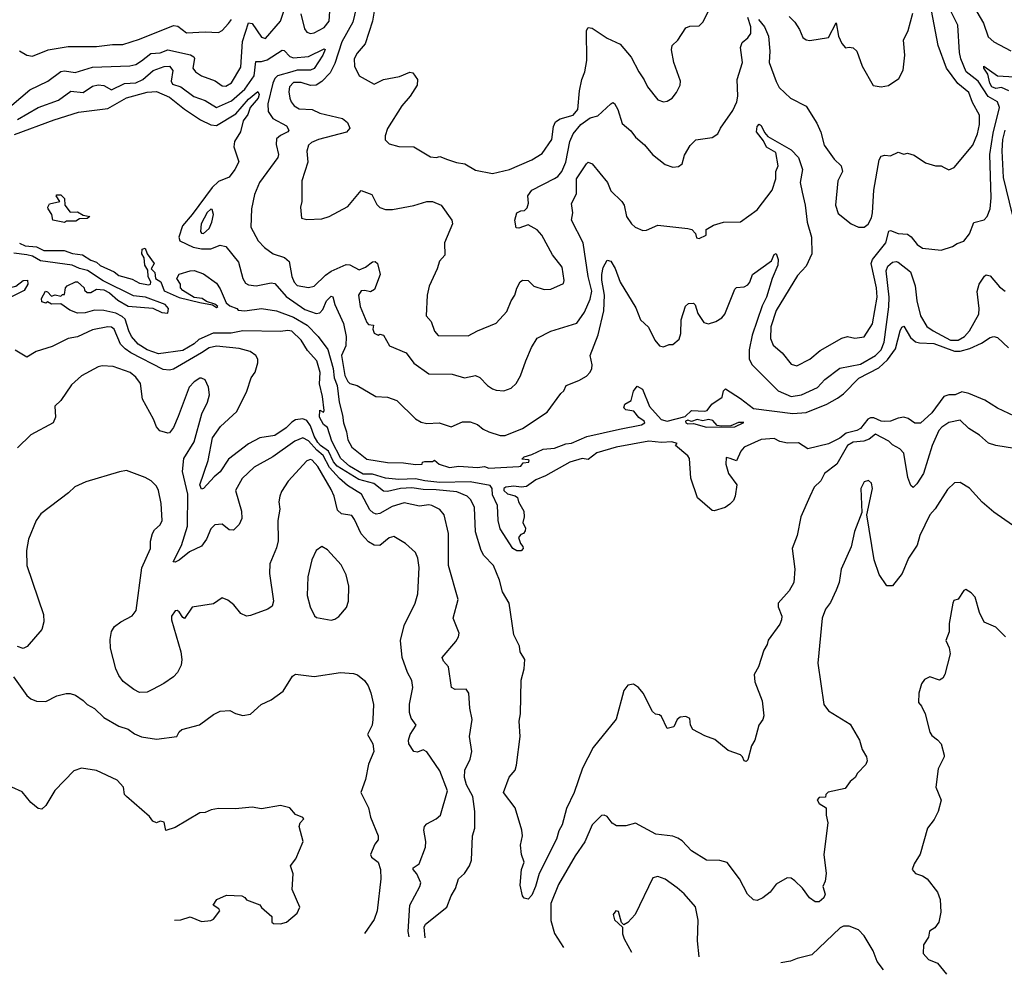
# Model space of a CAD drawing. Extents: x 1245515 to 1420776, y 606314 to 671314.
# Tile 130 of 256: x 1320926 to 1326171, y 612867 to 617953. Entities that reach past the tile are written whole.
import ezdxf

# ---------------------------------------------------------------- set-up
doc = ezdxf.new("R2010")
doc.units = 0

msp = doc.modelspace()

# ---------------------------------------------------------------- linework, layer by layer
at = {"layer": '0CON10XD'}
for points in [[(1322828.1, 618085), (1322805.2, 617945), (1322766.1, 617823.9), (1322724.5, 617775), (1322707.9, 617745), (1322708.8, 617705), (1322735, 617653.8), (1322815, 617609.2), (1322864.6, 617635.4), (1322950.2, 617649.8), (1323005, 617673.8), (1323019.5, 617669.5), (1323046, 617635), (1323043.1, 617605), (1323006.9, 617545), (1322961.5, 617495), (1322885, 617373.3), (1322872.2, 617335), (1322873.4, 617313.4), (1322895, 617292), (1322945, 617278), (1323025, 617276.2), (1323115, 617222.5), (1323145, 617218.8), (1323165, 617223.8), (1323205, 617208.2), (1323252.2, 617192.2), (1323298, 617185), (1323355, 617152.2), (1323445, 617134.4), (1323535, 617155.5), (1323655, 617206.6), (1323709.2, 617240.8), (1323761, 617315), (1323768.9, 617385), (1323780.8, 617409.2), (1323805.2, 617424.8), (1323875, 617444.8), (1323899.3, 617475), (1323907.6, 617575), (1323920.5, 617635), (1323937.2, 617675), (1323947.3, 617735), (1323945.6, 617895), (1323955, 617912.5), (1323975, 617907.5), (1324055, 617855.5), (1324125, 617822.5), (1324183.8, 617753.8), (1324223.8, 617675), (1324253.1, 617633.1), (1324270.8, 617595), (1324325, 617526.9), (1324355, 617515.6), (1324375, 617518.9), (1324401.4, 617535), (1324424, 617565), (1324444, 617605), (1324445.7, 617625), (1324410, 617725), (1324397.3, 617792.7), (1324402, 617815), (1324431.2, 617845), (1324475, 617910), (1324495, 617918.8), (1324545, 617921.2), (1324565, 617940), (1324597.2, 618002.8)], [(1320885, 617498.2), (1320980.4, 617579.6), (1321076.7, 617625), (1321145, 617678), (1321165, 617680.8), (1321222.1, 617672.1), (1321315, 617700.6), (1321513.1, 617706.9), (1321545, 617714.7), (1321575, 617734.1), (1321625, 617772.9), (1321675, 617777.4), (1321715, 617792.7), (1321835.6, 617765.6), (1321854.5, 617755), (1321857.4, 617747.4), (1321849.1, 617695), (1321861.9, 617675), (1321894.2, 617654.2), (1321966.7, 617626.7), (1322005, 617601.5), (1322025, 617599.6), (1322055, 617616.4), (1322105, 617700.8), (1322112.4, 617837.6), (1322145, 617936.9), (1322165, 617932.9), (1322215, 617860.5), (1322235, 617853.6), (1322315.9, 617945), (1322338.9, 618015)], [(1321485, 617614.1), (1321545, 617616), (1321582.2, 617635), (1321637.6, 617682.4), (1321695, 617704.3), (1321725, 617705.4), (1321742.9, 617682.9), (1321733.1, 617625), (1321740.3, 617610.3), (1321785, 617594.8), (1321853.4, 617543.4), (1321915, 617522.9), (1321975, 617484.7), (1322055, 617521.1), (1322125, 617582.5), (1322175.5, 617655), (1322185, 617730.6), (1322215, 617730.3), (1322245, 617739.6), (1322325, 617790.8), (1322335, 617790), (1322365, 617757.5), (1322385, 617749.2), (1322465, 617756.8), (1322548.3, 617798.3), (1322553.3, 617795), (1322540.7, 617765), (1322495, 617693), (1322475, 617684.8), (1322405, 617684.3), (1322375, 617675.4), (1322299.7, 617655), (1322285, 617640.3), (1322273.9, 617615), (1322248.5, 617505), (1322249.7, 617465), (1322275, 617427.7), (1322347.7, 617387.7), (1322360.5, 617365), (1322354.5, 617355), (1322315, 617336.7), (1322295, 617318.5), (1322292.3, 617287.7), (1322305.4, 617235), (1322301.2, 617218.8), (1322204.1, 617085.9), (1322177.3, 617022.7), (1322161.3, 616945), (1322157.3, 616847.3), (1322196.5, 616775), (1322229.4, 616739.4), (1322276.6, 616706.6), (1322336.5, 616686.5), (1322361.5, 616665), (1322376.5, 616585), (1322388.2, 616555), (1322405, 616537.5), (1322465, 616526.5), (1322495, 616533.1), (1322555, 616592.1), (1322585.8, 616614.2), (1322665, 616648.8), (1322685, 616647.5), (1322735, 616620), (1322767.5, 616635), (1322805, 616663.3), (1322820, 616665), (1322832.5, 616655), (1322846.7, 616595), (1322816.2, 616515), (1322795, 616503.8), (1322765, 616511.2), (1322745, 616508.8), (1322731.1, 616485), (1322739.1, 616425), (1322775, 616340), (1322785, 616330), (1322810, 616325), (1322807.5, 616305), (1322815, 616282.5), (1322835, 616273.3), (1322845, 616277.5), (1322863.3, 616273.3), (1322895.7, 616215), (1322985, 616178.2), (1323025, 616123.5), (1323105, 616067.3), (1323230, 616065), (1323295, 616045.7), (1323355, 616056.7), (1323376.9, 616046.9), (1323417.5, 616005), (1323445, 615987.1), (1323465, 615978.6), (1323505, 615975.7), (1323545, 615990.8), (1323570.8, 616015), (1323594.2, 616055), (1323621.9, 616135), (1323653.3, 616206.7), (1323683, 616257), (1323755, 616294.4), (1323894, 616336), (1323934.8, 616395.2), (1323965.5, 616464.5), (1323973, 616507), (1323953.4, 616585), (1323927, 616765), (1323866.2, 616885), (1323872.5, 616925), (1323865.5, 616974.5), (1323892.6, 617025), (1323892.1, 617105), (1323945, 617186), (1323955, 617194.2), (1323975, 617186.2), (1324056.7, 617086.7), (1324075, 617042), (1324134.2, 616985), (1324145.7, 616965), (1324157.8, 616905), (1324185, 616865.7), (1324205, 616848.6), (1324245, 616830.8), (1324265, 616832.5), (1324325, 616859.2), (1324485, 616841.2), (1324506.7, 616835), (1324526.2, 616815), (1324531.7, 616791.7), (1324545, 616786.7), (1324582.5, 616805), (1324582.5, 616835), (1324622.1, 616857.9), (1324675, 616873.8), (1324765, 616876.2), (1324855, 616940.9), (1324934.1, 617045), (1324953.5, 617105), (1324954.4, 617145), (1324967.1, 617175), (1324953.2, 617245), (1324904.2, 617274.2), (1324888.7, 617308.7), (1324850.9, 617355), (1324854.5, 617385), (1324865, 617396.2), (1324875, 617390), (1324893, 617353), (1324911.3, 617331.3), (1325035, 617260), (1325075, 617218.8), (1325095.4, 617155), (1325083.9, 617085), (1325094.4, 617034.4), (1325110.3, 616965), (1325120.2, 616875), (1325143.5, 616795), (1325145.8, 616705), (1325115, 616640), (1325068.8, 616591.2), (1324955, 616404.4), (1324927.5, 616317.5), (1324925.5, 616255), (1324939.8, 616219.8), (1324987.5, 616177.5), (1325035, 616118.5), (1325065, 616108.8), (1325134.2, 616145), (1325189.8, 616190.2), (1325305, 616257.1), (1325335, 616264.5), (1325375, 616257.1), (1325425, 616263.5), (1325467.9, 616332.1), (1325493.1, 616475), (1325490.8, 616525), (1325461.8, 616655), (1325468.9, 616675), (1325539.7, 616765), (1325555, 616826.5), (1325565, 616830), (1325605, 616814.4), (1325655, 616810), (1325675, 616796.7), (1325705.8, 616755), (1325735, 616735.6), (1325835, 616726), (1325895, 616744.2), (1325919.3, 616760.7), (1325956.1, 616773.9), (1325985, 616812.5), (1326007.9, 616872.1), (1326062.8, 616887.2), (1326080, 616905), (1326095.5, 616945), (1326100, 617005), (1326094.5, 617235), (1326111.3, 617348.7), (1326145.2, 617485), (1326135.4, 617515.4), (1326085, 617544.5), (1326031.5, 617625), (1325967.4, 617675), (1325939.2, 617745), (1325931.4, 617778.6), (1325923.8, 617925), (1325874.1, 618024.1)], [(1322719.4, 618015), (1322700.1, 617939.9), (1322643, 617835), (1322605, 617719.4), (1322579.6, 617670.4), (1322535, 617623.1), (1322505, 617604), (1322475, 617603.3), (1322425, 617619.4), (1322385, 617618), (1322362.9, 617595), (1322359.3, 617569.3), (1322364.7, 617535), (1322371.8, 617515), (1322388.8, 617495), (1322415, 617478.8), (1322484.6, 617474.6), (1322525, 617454.4), (1322646.1, 617426.1), (1322672.5, 617405), (1322685.6, 617375), (1322666.6, 617353.4), (1322518.1, 617315), (1322480.6, 617299.4), (1322464.4, 617285), (1322456.4, 617253.6), (1322460.8, 617195), (1322428.9, 617095), (1322430, 616985), (1322421.2, 616955), (1322427.5, 616895), (1322455, 616888), (1322535, 616892), (1322575, 616904), (1322675, 616958), (1322745, 617042.5), (1322802.5, 617022.5), (1322829.4, 616969.4), (1322845, 616952.5), (1322875, 616941.2), (1322912.3, 616942.3), (1323025, 616963.1), (1323095, 616984.5), (1323125, 616985.5), (1323172, 616965), (1323227.5, 616885), (1323232, 616865), (1323189.2, 616765), (1323190.5, 616699.5), (1323163.2, 616666.8), (1323150.8, 616625), (1323107.2, 616532.8), (1323096.7, 616485), (1323091.9, 616375), (1323118.6, 616345), (1323135, 616293.3), (1323155, 616270.8), (1323315, 616268.6), (1323365, 616295.7), (1323465, 616336), (1323521.3, 616398.7), (1323543.8, 616455), (1323563.5, 616485), (1323575, 616523.3), (1323592.7, 616557.3), (1323604.4, 616565.6), (1323634.3, 616564.3), (1323665, 616534.2), (1323720, 616515)], [(1322423.6, 617985), (1322443.8, 617905), (1322455, 617887.1), (1322475, 617880), (1322495, 617883.2), (1322547.6, 617912.4), (1322574.2, 617945), (1322579.2, 618025)], [(1323720, 616515), (1323755, 616516.9), (1323822.3, 616547.7), (1323825.9, 616564.1), (1323815.6, 616635), (1323765, 616700), (1323708, 616805), (1323683, 616833), (1323635, 616860), (1323585, 616843.3), (1323570, 616845), (1323563.3, 616885), (1323573.8, 616925), (1323595, 616935.7), (1323615, 616936.2), (1323628.9, 616951.1), (1323636.5, 616975), (1323632.9, 617015), (1323654.4, 617045), (1323775, 617106.4), (1323792.2, 617117.8), (1323813.6, 617145), (1323835.4, 617195), (1323855.8, 617305), (1323874.3, 617345.7), (1323914.8, 617395), (1323965, 617430.4), (1324005, 617440.8), (1324075, 617505.8), (1324085, 617512), (1324095, 617506.2), (1324112, 617475), (1324135, 617400), (1324181.1, 617361.1), (1324206.6, 617326.6), (1324255, 617287.1), (1324296.2, 617235), (1324365, 617181.9), (1324405, 617168.1), (1324435, 617171.1), (1324454.2, 617185), (1324468.1, 617231.9), (1324497.3, 617282.7), (1324527.1, 617312.9), (1324615, 617325.8), (1324645.5, 617344.5), (1324658.8, 617375), (1324725, 617470), (1324745.3, 617515), (1324750.7, 617545), (1324748.5, 617635), (1324776.7, 617725), (1324765.6, 617805), (1324775, 617831.2), (1324805, 617855.8), (1324820.8, 617879.2), (1324820.5, 617915), (1324804.7, 617965)], [(1324861.6, 617955), (1324892.9, 617915), (1324914.2, 617865), (1324921.4, 617785), (1324918.9, 617725), (1324955, 617624.3), (1324971.2, 617591.2), (1325031.4, 617535), (1325115, 617492), (1325172.5, 617402.5), (1325193.9, 617353.9), (1325210.6, 617285), (1325265, 617210), (1325301.4, 617175), (1325309.5, 617145), (1325284.4, 617095), (1325271.9, 616965), (1325285, 616921.2), (1325355.8, 616865.8), (1325395, 616847.1), (1325425, 616848.6), (1325445, 616864.2), (1325462.6, 616897.4), (1325469.2, 616925), (1325476.2, 617045), (1325503.8, 617206.2), (1325515, 617226), (1325535, 617232), (1325565, 617227.5), (1325605, 617247.5), (1325635, 617237.5), (1325655, 617242.5), (1325690.7, 617230.7), (1325750.5, 617190.5), (1325805, 617173.8), (1325835, 617174), (1325850, 617165), (1325875, 617152.5), (1325904, 617165), (1326002.9, 617285), (1326028.9, 617345), (1326038.8, 617395), (1326038.5, 617445), (1326001.5, 617511.5), (1325981.8, 617565), (1325923.2, 617613.2), (1325863.1, 617695), (1325818.2, 617815), (1325782.3, 618002.3)], [(1325025, 617970), (1325055, 617940), (1325080.5, 617900.5), (1325097.7, 617857.7), (1325115, 617846), (1325135, 617842), (1325235, 617858), (1325275, 617936.2), (1325288.5, 617865), (1325305, 617826.7), (1325325, 617802.5), (1325345, 617806.7), (1325365, 617802.5), (1325385.8, 617785.8), (1325413.8, 617705), (1325472.9, 617602.9), (1325515, 617595.8), (1325553.3, 617603.3), (1325609.7, 617640.3), (1325631.9, 617685), (1325641.1, 617765), (1325634.3, 617844.3), (1325658.7, 617895), (1325682.7, 617987.3)], [(1326023.6, 617995), (1326060.7, 617935), (1326085, 617862.7), (1326115, 617836.2), (1326205, 617787.5)], [(1320925, 617788.1), (1320965, 617764.4), (1320995, 617759.4), (1321077.4, 617792.6), (1321185, 617811.3), (1321335, 617811.2), (1321421.2, 617821.2), (1321475, 617820.5), (1321565, 617849.6), (1321745, 617922.5), (1321769.3, 617919.3), (1321815, 617883.3), (1321915, 617888.2), (1321985, 617884.2), (1322005, 617895.7), (1322037.8, 617932.2)], [(1322037.8, 617932.2), (1322055.4, 617955)], [(1326194.7, 617575), (1326155, 617592.1), (1326125, 617586.7), (1326105, 617595.4), (1326093, 617615), (1326082.4, 617662.4), (1326062, 617695), (1326062.5, 617705), (1326134.2, 617654.2), (1326255, 617646.2)], [(1320915, 617421), (1321025, 617485.2), (1321132.2, 617525), (1321198.2, 617571.8), (1321265, 617565.3), (1321315, 617598.9), (1321345, 617607.1), (1321375, 617602.9), (1321415, 617579.1), (1321485, 617614.1)], [(1320898, 617342), (1321110.1, 617419.9), (1321238.8, 617461.2), (1321395, 617480.8), (1321495, 617536.7), (1321605, 617567), (1321655, 617570.8), (1321725, 617541.1), (1321805, 617475.8), (1321889.3, 617419.3), (1321945, 617392.6), (1321975, 617388.8), (1322077.5, 617452.5), (1322145, 617529.4), (1322195, 617571.2), (1322201.8, 617555), (1322196.2, 617535), (1322154.8, 617485.2), (1322141.5, 617448.5), (1322117.5, 617415), (1322101.9, 617355), (1322070, 617305), (1322066.7, 617275), (1322093.5, 617196.5), (1322072.7, 617155), (1322042.2, 617115), (1321985, 617091), (1321951.4, 617058.6), (1321845.8, 616915), (1321793.4, 616855), (1321774.5, 616795), (1321780, 616775), (1321851.1, 616741.1), (1321895, 616731.8), (1321945, 616732.3), (1321995, 616751.3), (1322025, 616745.4), (1322091.8, 616661.8), (1322115, 616573.8), (1322128.9, 616548.9), (1322145, 616540), (1322186, 616536), (1322265, 616551.5), (1322285, 616547.1), (1322345, 616478.1), (1322445, 616409.6), (1322505, 616388.6), (1322525, 616391.1), (1322540.4, 616409.6), (1322560.8, 616455), (1322585, 616480), (1322595, 616476.2), (1322604.7, 616435), (1322650.8, 616335), (1322665.3, 616265), (1322663.6, 616215), (1322640.4, 616165), (1322658, 616058), (1322674.6, 616025), (1322685, 616015.6), (1322724.5, 616004.5), (1322822.5, 615945), (1322885, 615942), (1322934.4, 615924.4), (1323035, 615827.5), (1323065, 615808.1), (1323095, 615801.1), (1323160, 615805), (1323225, 615784.4), (1323285, 615810.8), (1323325, 615810), (1323365, 615796.2), (1323395, 615771.6), (1323425, 615757.4), (1323485, 615738.1), (1323511.9, 615738.1), (1323605.3, 615774.7), (1323735, 615861.9), (1323808.6, 615961.4), (1323825, 615976.7), (1323837.5, 616005), (1323905, 616030.6), (1323945, 616054.4), (1323964.3, 616075), (1323973.1, 616095), (1323975.6, 616115), (1323965.4, 616165), (1324007, 616275), (1324037.4, 616402.6), (1324041.2, 616485), (1324027.2, 616565), (1324027.5, 616595), (1324035, 616633.3), (1324055, 616672.5), (1324075, 616666.2), (1324098.3, 616628.3), (1324124.6, 616555), (1324207.3, 616417.3), (1324233.1, 616355), (1324275, 616315.8), (1324308.6, 616245), (1324335, 616216.2), (1324355, 616210), (1324385, 616222.5), (1324405, 616222.5), (1324438.8, 616251.2), (1324448.3, 616281.7), (1324450, 616355), (1324473.3, 616426.7), (1324488.3, 616441.7), (1324515, 616442.5), (1324525, 616433.3), (1324538.7, 616388.7), (1324570.7, 616340.7), (1324595, 616332.2), (1324635, 616345.5), (1324665.6, 616365), (1324681.8, 616385), (1324735, 616518.1), (1324745, 616525.6), (1324785, 616530), (1324805, 616541.2), (1324816.2, 616555), (1324830, 616595), (1324931.3, 616668.7), (1324945, 616702.5), (1324955, 616706.7), (1324966.2, 616676.2), (1324964.5, 616645), (1324933.8, 616575), (1324904.1, 616475), (1324881.9, 616428.1), (1324827.8, 616272.2), (1324811.6, 616195), (1324812.2, 616145), (1324827.9, 616115), (1324965.7, 615975), (1325035, 615945.3), (1325091.2, 615955), (1325175, 615993.1), (1325215, 616036.9), (1325295, 616097.2), (1325405, 616117.7), (1325485, 616164.3), (1325515.2, 616195), (1325531.5, 616235), (1325556, 616424), (1325557.5, 616475), (1325541.1, 616615), (1325549.9, 616640.1), (1325575, 616661.8), (1325595, 616665.4), (1325605, 616660.8), (1325670.6, 616610.6), (1325695.8, 616535), (1325705.5, 616455), (1325724.6, 616375), (1325759, 616319), (1325792.2, 616295), (1325885, 616246.6), (1325925, 616246.4), (1325958.4, 616265), (1325985.3, 616295), (1326034.6, 616385), (1326037.3, 616415), (1326027.1, 616505), (1326036.9, 616545), (1326065, 616586.2), (1326075, 616593.8), (1326095, 616589.2), (1326145, 616530.6), (1326175, 616507.5)], [(1326214.4, 616915), (1326167.1, 617112.9), (1326160, 617255), (1326163.2, 617315), (1326175.5, 617365)], [(1321165, 616872.5), (1321102.5, 616885), (1321097.5, 616915), (1321078.8, 616945), (1321076.7, 616955), (1321085, 616972.5), (1321140, 616985), (1321120, 617015), (1321125, 617020), (1321145, 617020), (1321165, 617000), (1321167.5, 616965), (1321195, 616927.5), (1321235, 616928.8), (1321265, 616912.5), (1321300, 616905), (1321286.4, 616893.6), (1321245, 616892.5), (1321225, 616880), (1321175, 616880), (1321165, 616872.5)], [(1321905, 616813.8), (1321935, 616841.1), (1321949.7, 616875), (1321958.2, 616915), (1321952.3, 616942.3), (1321945, 616944.2), (1321925, 616925.5), (1321892.3, 616865), (1321889.2, 616825), (1321895, 616815.6), (1321905, 616813.8)], [(1320925, 616762.2), (1320955, 616749.2), (1321015, 616743.2), (1321054.1, 616724.1), (1321163.9, 616723.9), (1321207, 616707), (1321261.3, 616701.3), (1321305, 616672.7), (1321335, 616661.6), (1321355, 616644.2), (1321429.5, 616609.5), (1321455, 616589.6), (1321525, 616570), (1321565, 616548.7), (1321615, 616541.1), (1321623.8, 616545), (1321625.6, 616555.6), (1321610.5, 616585), (1321608, 616618), (1321592.5, 616645), (1321590, 616685), (1321576.2, 616706.2), (1321579.5, 616730.5), (1321595, 616736.2), (1321606.2, 616705), (1321642.5, 616655), (1321626.7, 616625), (1321646.1, 616606.1), (1321650, 616575), (1321677.5, 616557.5), (1321695, 616508.5), (1321775, 616472.5), (1321885, 616445.8), (1321953.6, 616433.6), (1321975, 616420), (1321982.5, 616425), (1321965, 616437.5), (1321921.2, 616451.2), (1321897.7, 616467.7), (1321855, 616473.3), (1321795, 616511.2), (1321783.3, 616525), (1321782.5, 616545), (1321762.5, 616575), (1321775, 616596.7), (1321834, 616616), (1321855, 616616.7), (1321905, 616598.8), (1321975, 616550), (1321995, 616520), (1322025.5, 616445.5), (1322045, 616428.8), (1322082.5, 616415), (1322090, 616405), (1322125, 616402.5), (1322215, 616414.2), (1322295, 616401.9), (1322385, 616367.5), (1322457.5, 616325), (1322516.9, 616265), (1322566.9, 616196.9), (1322595.6, 616095.6), (1322600.5, 616045), (1322616.7, 616005), (1322627.7, 615915), (1322646.6, 615846.6), (1322650.7, 615805), (1322667.9, 615757.9), (1322674.2, 615715), (1322694.7, 615675), (1322775, 615611.7), (1322885, 615593.2), (1322971.4, 615591.4), (1323035, 615582.5), (1323070, 615585), (1323072.5, 615595), (1323085, 615600), (1323125, 615600), (1323135, 615606.7), (1323160, 615585), (1323215, 615567.5), (1323265, 615574.2), (1323365, 615567.5), (1323402.2, 615572.2), (1323425, 615564.4), (1323585, 615571.9), (1323595.7, 615575), (1323607.5, 615592.5), (1323637.5, 615595), (1323640, 615605), (1323635, 615607.5), (1323601.7, 615611.7), (1323612.5, 615625), (1323655, 615635.8), (1323715, 615665.7), (1323775, 615670.8), (1323835, 615694.2), (1323865, 615697.1), (1323947, 615733), (1324121.4, 615771.4), (1324237.5, 615795), (1324256, 615805), (1324253.3, 615815), (1324225, 615834), (1324196.8, 615866.8), (1324154.4, 615874.4), (1324144, 615885), (1324148.8, 615905), (1324182.5, 615925), (1324196.1, 615973.9), (1324215, 616000), (1324243.8, 615985), (1324281.8, 615891.8), (1324342.7, 615822.7), (1324374.6, 615814.6), (1324471.2, 615838.8), (1324505, 615870.8), (1324575, 615866.7), (1324588.3, 615871.7), (1324612.5, 615905), (1324667.7, 615942.3), (1324674.3, 615975), (1324685, 615986), (1324765, 615935.7), (1324835, 615881.2), (1325045, 615855.2), (1325115, 615860.9), (1325225.9, 615904.1), (1325282.5, 615937.5), (1325315, 615959.4), (1325395.9, 616044.1), (1325502, 616098), (1325549.2, 616140.8), (1325591.1, 616198.9), (1325615.3, 616294.7), (1325625, 616315.7), (1325635, 616320), (1325670.5, 616260.5), (1325697.8, 616237.8), (1325718.3, 616231.7), (1325795, 616228), (1325905, 616187.6), (1325935, 616187.6), (1325988, 616202), (1326049.9, 616230.1), (1326095, 616260), (1326115.7, 616265.7), (1326135, 616259.2), (1326193.8, 616205)], [(1321507.5, 616295), (1321488.1, 616358.1), (1321472.8, 616372.8), (1321438.8, 616388.8), (1321375, 616404.5), (1321325, 616405.8), (1321275, 616392.2), (1321235, 616390.4), (1321194, 616405), (1321145, 616440), (1321095, 616437.5), (1321075, 616450), (1321065, 616442.5), (1321045, 616450), (1321043, 616467), (1321063, 616507), (1321075, 616502.5), (1321095, 616480), (1321115, 616487.5), (1321145, 616480), (1321155, 616490), (1321165, 616490), (1321170, 616525), (1321180, 616535), (1321223, 616557), (1321235, 616557.5), (1321270, 616525), (1321271.7, 616511.7), (1321285, 616500), (1321305, 616500), (1321335, 616517.5), (1321375, 616513.8), (1321405, 616498.8), (1321449.5, 616459.5), (1321505, 616426.2), (1321635, 616416.7), (1321683, 616393), (1321715, 616390), (1321718.1, 616415), (1321701.4, 616435), (1321596, 616475), (1321532.1, 616482.1), (1321371.2, 616561.2), (1321287.4, 616617.4), (1321245, 616627.3), (1321205.2, 616645.2), (1321037.8, 616667.8), (1320995, 616693.2), (1320965, 616699.8), (1320895, 616708.8)], [(1320855, 616470), (1320825, 616477.5), (1320816.7, 616495), (1320825, 616512.5), (1320905, 616533.8), (1320945, 616563.3), (1320967.5, 616565), (1320970, 616545), (1320949.5, 616510.5), (1320875, 616474), (1320855, 616470)], [(1322345, 615778.4), (1322285, 615737.9), (1322205, 615725.2), (1322145, 615693.3), (1322038.8, 615611.2), (1321994.2, 615545), (1321961.9, 615518.1), (1321905.3, 615454.7), (1321895, 615451.5), (1321886, 615475), (1321930.5, 615605), (1321953.8, 615725), (1321996, 615785), (1322083.8, 615866.2), (1322135.7, 615974.3), (1322160, 616045), (1322180, 616075), (1322194.4, 616125), (1322194.3, 616145), (1322183.4, 616163.4), (1322153.3, 616185), (1322095, 616201.5), (1321974.7, 616214.7), (1321935.6, 616205), (1321895, 616179.2), (1321745, 616091), (1321725, 616086.2), (1321690.1, 616090.1), (1321518.4, 616178.4), (1321489, 616199), (1321463.3, 616225), (1321429.1, 616305), (1321415, 616315.3), (1321395, 616317.7), (1321315, 616300), (1321235, 616263.2), (1321185, 616254.6), (1321098.7, 616211.3), (1321014.3, 616185.7), (1320965, 616155.6), (1320902.3, 616192.3)], [(1326255, 615827.1), (1326133.7, 615883.7), (1326066.4, 615926.4), (1325981.8, 615961.8), (1325945, 615970), (1325908.6, 615955), (1325875, 615953.8), (1325849.2, 615945), (1325785, 615857.8), (1325723.6, 615803.6), (1325695, 615804), (1325658.3, 615828.3), (1325635.2, 615835.2), (1325605, 615830.5), (1325565.3, 615814.7), (1325535, 615812.5), (1325515, 615814.5), (1325475, 615832.2), (1325458, 615832), (1325444.5, 615825), (1325404.9, 615775.1), (1325385, 615764.4), (1325329.1, 615750.9), (1325295, 615722.8), (1325235, 615692.9), (1325125, 615666.6), (1325075, 615698.5), (1325016.8, 615696.8), (1324975, 615706.7), (1324945, 615721.2), (1324876.1, 615716.1), (1324785.6, 615675), (1324766.7, 615655), (1324745, 615602.5), (1324710, 615615), (1324690, 615620), (1324687.5, 615585), (1324701.2, 615535), (1324746.7, 615475), (1324736.7, 615415), (1324728.3, 615391.7), (1324708.8, 615371.2), (1324683.3, 615355), (1324625, 615336.7), (1324615, 615337.5), (1324535.8, 615405.8), (1324501.3, 615511.3), (1324494.2, 615615), (1324485, 615630), (1324420, 615685), (1324427.5, 615695), (1324400, 615705), (1324345, 615700), (1324277.6, 615707.6), (1324104, 615675), (1324000, 615645), (1323955, 615610), (1323922.5, 615615), (1323857.1, 615595), (1323726.4, 615523.6), (1323675, 615502), (1323625, 615465.4), (1323597.4, 615462.6), (1323558.5, 615468.5), (1323515, 615462.2), (1323505.7, 615455), (1323505.7, 615445), (1323525, 615426.7), (1323565, 615417.1), (1323577.7, 615407.7), (1323583.3, 615385), (1323610.8, 615335), (1323613.8, 615305), (1323606.7, 615275), (1323620, 615245), (1323619.3, 615230.7), (1323610, 615215), (1323595, 615210), (1323582.5, 615195), (1323593, 615163), (1323607, 615147), (1323607.5, 615135), (1323597, 615123), (1323575, 615123.3), (1323552.5, 615135), (1323485, 615240), (1323475.6, 615285), (1323472.1, 615365), (1323445, 615421.2), (1323443.5, 615455), (1323432.1, 615472.1), (1323325, 615490.3), (1323165, 615488.1), (1323085, 615495.5), (1323035, 615507), (1322945, 615503.8), (1322875, 615511.4), (1322805, 615531.7), (1322755, 615531.2), (1322683.6, 615575), (1322637, 615615), (1322588.5, 615708.5), (1322565, 615780), (1322545, 615795.7), (1322522.8, 615835), (1322525, 615872.5), (1322545, 615862.5), (1322548.3, 615871.7), (1322540, 615945), (1322522.7, 616012.7), (1322526.9, 616073.1), (1322508.8, 616135), (1322460, 616190), (1322426.4, 616245), (1322375, 616293.5), (1322355, 616298.2), (1322315, 616291.2), (1322115, 616294.7), (1322053.1, 616283.1), (1321956.1, 616283.9), (1321880.6, 616249.4), (1321855, 616226.7), (1321795, 616191.3), (1321665, 616172.4), (1321605, 616194.3), (1321558.1, 616225), (1321522.7, 616265), (1321507.5, 616295)], [(1321770.3, 615839.7), (1321745, 615780), (1321725, 615752.5), (1321715, 615750), (1321673, 615763), (1321655, 615783.3), (1321639.5, 615825), (1321580.8, 615930.8), (1321569.4, 616015), (1321545, 616048.8), (1321514.3, 616074.3), (1321425, 616106.4), (1321365, 616108.6), (1321345, 616102.9), (1321255.8, 616055), (1321202.5, 616007.5), (1321146.2, 615925), (1321113.8, 615895), (1321117.1, 615835), (1321104, 615805), (1320985, 615742), (1320915, 615672)], [(1323085.9, 613061.6), (1323080.8, 613119.2), (1323087.5, 613135), (1323201.9, 613225), (1323224.3, 613285), (1323247.1, 613325), (1323262.9, 613375), (1323295.8, 613405), (1323322.5, 613445), (1323332, 613475), (1323338, 613605), (1323350.6, 613645), (1323351.3, 613735), (1323339.2, 613815), (1323306, 613876), (1323294.8, 613915.2), (1323297.7, 613955), (1323325.9, 614014.1), (1323334.6, 614054.6), (1323321.8, 614135), (1323336.9, 614225), (1323323.3, 614285), (1323319.2, 614365), (1323305, 614386), (1323245, 614384.4), (1323226.2, 614395), (1323210, 614505), (1323184.3, 614535), (1323176.9, 614555), (1323249.1, 614640.9), (1323264.2, 614665), (1323268, 614685), (1323235.7, 614765), (1323262.2, 614865), (1323210, 615045), (1323210.4, 615215), (1323187.1, 615315), (1323163.6, 615343.6), (1323122, 615365), (1323105, 615368.1), (1323055, 615360.6), (1322975, 615379.7), (1322910.3, 615359.7), (1322845, 615323.1), (1322825, 615319.3), (1322809.4, 615325), (1322792.2, 615342.2), (1322747.7, 615425), (1322672.2, 615472.2), (1322629.1, 615509.1), (1322577.2, 615567.2), (1322541.9, 615631.9), (1322508.9, 615658.9), (1322465, 615709.8), (1322435, 615724.7), (1322391.6, 615708.4), (1322275, 615623.5), (1322175, 615570), (1322110.7, 615509.3), (1322075.5, 615445), (1322107.5, 615335), (1322109.4, 615295), (1322095, 615263.8), (1322065, 615233.3), (1322042.5, 615235), (1322005, 615266.2), (1321965, 615261.2), (1321945, 615241.2), (1321921.4, 615185), (1321895, 615148.8), (1321831.6, 615118.4), (1321775, 615073.8), (1321755, 615063.1), (1321744.5, 615064.5), (1321788.9, 615151.1), (1321819.5, 615255), (1321821.9, 615425), (1321793.6, 615546.4), (1321800.8, 615615), (1321855, 615703.8), (1321896.2, 615853.8), (1321927.1, 615915), (1321937.1, 615955), (1321931.4, 615995), (1321913.8, 616035), (1321895, 616044.2), (1321885, 616042.5), (1321855, 616024.2), (1321829.4, 615995), (1321770.3, 615839.7)], [(1326225, 615668.6), (1326125.5, 615684.5), (1326086.6, 615696.6), (1326039.2, 615739.2), (1325981.9, 615775), (1325935, 615820), (1325875, 615807.5), (1325837.7, 615782.3), (1325822.9, 615765), (1325787.1, 615685), (1325740.9, 615535), (1325705, 615480.8), (1325685, 615461.2), (1325672.1, 615472.1), (1325656.7, 615515), (1325635, 615643.8), (1325615, 615666), (1325575, 615688), (1325555, 615707.1), (1325485, 615745.5), (1325450.8, 615719.2), (1325423.1, 615706.9), (1325365, 615702), (1325335.6, 615685), (1325279.6, 615585), (1325213.1, 615535), (1325193, 615497), (1325157.9, 615462.1), (1325135, 615413.3), (1325086.2, 615305), (1325067.5, 615205), (1325041.4, 615135), (1325055.5, 615025.5), (1325049.5, 614955), (1325025, 614910.8), (1324966, 614845), (1324965.8, 614825), (1324985.7, 614775), (1324984, 614755), (1324975, 614733.3), (1324913.2, 614646.8), (1324908, 614625), (1324889.2, 614595), (1324861.4, 614505), (1324838.8, 614465), (1324842, 614425), (1324881.4, 614325), (1324889.4, 614245), (1324884.4, 614225.6), (1324863.8, 614195), (1324841.2, 614115), (1324823.8, 614085), (1324805, 614010), (1324795, 614001.2), (1324785, 614003.8), (1324776.7, 614026.7), (1324766.2, 614036.2), (1324699.3, 614059.3), (1324628.8, 614118.8), (1324575, 614138), (1324512.3, 614172.3), (1324500, 614195), (1324495, 614230), (1324475, 614240), (1324445, 614237.5), (1324427.5, 614225), (1324410, 614185), (1324375, 614177.5), (1324345, 614240), (1324335, 614250), (1324313, 614253), (1324297, 614267), (1324247.5, 614365), (1324222.5, 614395), (1324195, 614412.5), (1324165, 614407.5), (1324145, 614380), (1324102.7, 614227.3), (1323981.2, 614075), (1323924.5, 613965.5), (1323880, 613835), (1323838.9, 613751.1), (1323816, 613664), (1323798.3, 613631.7), (1323785, 613587.5), (1323693.3, 613405), (1323674.5, 613335), (1323655, 613288.8), (1323635, 613267.5), (1323613, 613273), (1323603.8, 613285), (1323591.7, 613341.7), (1323600, 613425), (1323612.5, 613465), (1323599.4, 613505), (1323594.6, 613555), (1323604.3, 613605), (1323600.6, 613635), (1323565, 613753.8), (1323502.5, 613835), (1323532.7, 613917.3), (1323565, 613954), (1323572.1, 613982.1), (1323592.9, 614135), (1323587.5, 614215), (1323594, 614255), (1323597.1, 614435), (1323614.2, 614495), (1323617.5, 614545), (1323591.2, 614585), (1323588.8, 614615), (1323558, 614675), (1323534.2, 614845), (1323497.5, 614905), (1323482, 614968), (1323449.5, 615045), (1323399.4, 615099.4), (1323384, 615125), (1323353.9, 615225), (1323348.7, 615355), (1323329.6, 615395), (1323308.9, 615415), (1323255, 615437.7), (1323145, 615449), (1323075, 615449.5), (1323015, 615458.9), (1322953.8, 615456.2), (1322885, 615439.6), (1322865, 615440.8), (1322812.7, 615482.7), (1322732.7, 615502.7), (1322617.1, 615575), (1322597.9, 615597.9), (1322571.4, 615655), (1322528.5, 615685), (1322515, 615701.2), (1322495.3, 615735), (1322475, 615790.2), (1322455, 615818.3), (1322435, 615826.2), (1322395, 615821.1), (1322375, 615809.7), (1322345, 615778.4)], [(1324585, 615782.2), (1324735, 615784.4), (1324783.6, 615806.4), (1324755, 615806.7), (1324715, 615790), (1324665, 615787.5), (1324641.7, 615791.7), (1324618, 615818), (1324595, 615822.5), (1324565, 615816.7), (1324535, 615822.5), (1324505, 615812.5), (1324485, 615820), (1324472.5, 615815), (1324473.8, 615805), (1324485, 615800.8), (1324515, 615801.2), (1324585, 615782.2)], [(1323000.4, 613067.6), (1322995.5, 613095), (1323004.4, 613235.6), (1323057.1, 613335), (1323062.1, 613355), (1323041.9, 613401.9), (1323021.8, 613425), (1323022.9, 613435), (1323054.1, 613455.9), (1323087.5, 613545), (1323089.6, 613575), (1323078.5, 613635), (1323082.2, 613655), (1323095, 613668.9), (1323145, 613695.6), (1323167.8, 613715), (1323205.6, 613845), (1323165, 613951.2), (1323095, 614052), (1323075, 614062.5), (1323045, 614050.8), (1323025, 614054.2), (1322999.6, 614095), (1322997.3, 614115), (1323005.4, 614145), (1323038.6, 614195), (1323012.2, 614232.2), (1323002.2, 614262.2), (1323003.2, 614306.8), (1323020.6, 614395), (1323015, 614433.3), (1322991.5, 614475), (1322962.9, 614555), (1322955.5, 614645), (1322973.6, 614725), (1323032.3, 614845), (1323046.2, 614895), (1323053.8, 615035), (1323046.8, 615085), (1323035, 615114.2), (1322981.7, 615161.7), (1322918.9, 615198.9), (1322895, 615192.5), (1322845, 615151.9), (1322815, 615154.4), (1322785, 615170.6), (1322744.3, 615214.3), (1322710.3, 615290.3), (1322695, 615311.2), (1322641.3, 615321.3), (1322620, 615340), (1322601.8, 615415), (1322585, 615450.5), (1322515, 615572.3), (1322485, 615606.2), (1322475, 615610.4), (1322455, 615602.1), (1322355.7, 615494.3), (1322320.2, 615439.8), (1322311.1, 615415), (1322306.7, 615385), (1322311.1, 615345), (1322301.5, 615285), (1322302.6, 615177.4), (1322295, 615140), (1322259.4, 615055), (1322257, 615003), (1322278, 614855), (1322270.6, 614829.4), (1322247.6, 614812.4), (1322155, 614778), (1322135, 614776.2), (1322105, 614788.8), (1322066.2, 614835), (1322035, 614861.2), (1322005, 614872.5), (1321959.3, 614840.7), (1321845, 614823.8), (1321805, 614763.3), (1321795, 614768.8), (1321775, 614798), (1321765, 614805.8), (1321755, 614804), (1321735.7, 614775), (1321734.4, 614755), (1321784.3, 614585), (1321790.8, 614545), (1321786.9, 614515), (1321767.1, 614475), (1321745, 614452), (1321694.2, 614415.8), (1321633.3, 614385), (1321605, 614371.2), (1321565, 614368.8), (1321534.4, 614384.4), (1321478, 614428), (1321455, 614458.6), (1321439.1, 614495), (1321410.9, 614605), (1321408.9, 614651.1), (1321416.1, 614693.9), (1321430.6, 614719.4), (1321464.3, 614745), (1321525, 614776.7), (1321546.4, 614805), (1321576.6, 615033.4), (1321622.5, 615135), (1321622.5, 615175), (1321632.9, 615215), (1321645, 615235.8), (1321675, 615261.2), (1321685.7, 615285), (1321680, 615375), (1321665.5, 615445), (1321655, 615468.1), (1321626.7, 615496.7), (1321595, 615514.4), (1321495, 615550.6), (1321457.5, 615545), (1321278.9, 615491.1), (1321220, 615465), (1321187, 615433), (1321039.1, 615320.9), (1321014, 615285), (1320972.5, 615185), (1320962.9, 615125), (1320964.2, 615045), (1321053.2, 614785), (1321054.6, 614745.4), (1321045, 614704.3), (1320966.4, 614613.6), (1320945, 614603.3), (1320915, 614612.9)], [(1326215, 615260), (1326115, 615330), (1326053.1, 615383.1), (1325985, 615457.5), (1325935, 615487.1), (1325905, 615485.7), (1325869.1, 615450.9), (1325802.1, 615347.9), (1325773.3, 615315), (1325721.5, 615205), (1325706.2, 615153.8), (1325660, 615085), (1325627.1, 615002.9), (1325575, 614936.7), (1325545, 614936.7), (1325505, 614997.5), (1325478, 615075), (1325438.8, 615315), (1325468.9, 615455), (1325463.4, 615483.4), (1325447.8, 615497.8), (1325425, 615491.4), (1325407.3, 615455), (1325412, 615328), (1325373.2, 615226.8), (1325355.8, 615145), (1325301.1, 615025), (1325291.1, 614955), (1325275, 614913.8), (1325245, 614848), (1325217.9, 614812.1), (1325200, 614765), (1325177.5, 614525), (1325208.9, 614305), (1325235, 614270.8), (1325350.5, 614200.5), (1325400, 614115), (1325414.2, 614064.2), (1325436.7, 614025), (1325440, 614005), (1325433.3, 613985), (1325388.3, 613938.3), (1325376.7, 613915), (1325350, 613895), (1325323.6, 613856.4), (1325233, 613837), (1325220, 613825), (1325218.3, 613811.7), (1325185, 613810), (1325173.6, 613796.4), (1325185, 613777.5), (1325222.5, 613755), (1325222, 613715), (1325230.8, 613675), (1325210, 613505), (1325222.2, 613405), (1325216.9, 613363.1), (1325203.8, 613335), (1325217.1, 613295), (1325210, 613275), (1325184, 613254), (1325162.9, 613252.9), (1325133.3, 613275), (1325095.6, 613325.6), (1325055.5, 613365.5), (1325035, 613378.8), (1325015, 613382), (1324955, 613347.1), (1324924.4, 613305), (1324885, 613274), (1324855, 613260), (1324835, 613264.2), (1324803.8, 613295), (1324760, 613375), (1324695, 613462), (1324655.7, 613474.3), (1324585, 613475.6), (1324504.6, 613524.6), (1324455, 613578.6), (1324432.4, 613592.4), (1324405, 613602.5), (1324315, 613614.3), (1324207, 613673), (1324155, 613658), (1324105, 613658), (1324082.8, 613672.8), (1324055, 613708), (1324040, 613715), (1324025, 613713.8), (1323975.6, 613664.4), (1323936.2, 613573.8), (1323885, 613499.2), (1323796.4, 613345), (1323755.4, 613245), (1323754.6, 613154.6), (1323774.2, 613085), (1323822.6, 613010)], [(1322585, 614754), (1322605, 614758.8), (1322625.8, 614774.2), (1322667.7, 614822.3), (1322678, 614855), (1322679.4, 614935), (1322664.5, 614995), (1322639.5, 615049.5), (1322565, 615128), (1322535, 615146.2), (1322506, 615125), (1322482.5, 615075), (1322460.8, 614985), (1322457.3, 614885), (1322473.3, 614825), (1322496.8, 614776.8), (1322507.7, 614767.7), (1322585, 614754)], [(1326177.5, 614665), (1326125, 614716.7), (1326064.1, 614744.1), (1326038.8, 614795), (1326015.7, 614875.7), (1325995, 614900), (1325965, 614916.7), (1325955, 614912.5), (1325925, 614866.7), (1325901.2, 614858.8), (1325897.5, 614845), (1325876.4, 614736.4), (1325877.7, 614692.3), (1325860, 614645), (1325877.3, 614607.3), (1325882.5, 614575), (1325854.3, 614465), (1325843.8, 614445), (1325825, 614434), (1325775, 614451.2), (1325745, 614438), (1325729.2, 614415), (1325716, 614365), (1325713.3, 614315), (1325730, 614295), (1325748.8, 614255), (1325775, 614157.5), (1325785, 614140), (1325815, 614116.7), (1325833.8, 614095), (1325851.2, 614035), (1325851.2, 614025), (1325818.8, 613961.2), (1325806.2, 613865), (1325833.8, 613795), (1325818.8, 613735), (1325797.3, 613692.7), (1325761.2, 613645), (1325722.3, 613507.7), (1325690, 613455), (1325680, 613425), (1325697.5, 613405), (1325735, 613391.9), (1325760, 613375), (1325815.8, 613305), (1325828.6, 613265), (1325832.3, 613197.7), (1325821.2, 613145), (1325800, 613115), (1325772.3, 613097.7), (1325766.2, 613065), (1325741.2, 613025), (1325738.3, 612978.3), (1325766.4, 612946.4), (1325815, 612926.2), (1325862.3, 612867.1)], [(1320892.6, 614452.6), (1320963.5, 614353.5), (1320985.8, 614335), (1321015, 614322.2), (1321065, 614321.1), (1321125, 614350.8), (1321173.6, 614363.6), (1321195, 614363.8), (1321223.9, 614353.9), (1321265, 614326.2), (1321285, 614304), (1321325, 614282.9), (1321375.3, 614235.3), (1321455, 614189.5), (1321505, 614172.9), (1321538.7, 614148.7), (1321575, 614132.4), (1321655, 614120.7), (1321763.3, 614135), (1321775, 614158.8), (1321789.1, 614170.9), (1321884, 614196), (1321958, 614252), (1321995, 614270), (1322045, 614273.3), (1322075, 614256.7), (1322115, 614246.7), (1322155, 614253.3), (1322213.3, 614305), (1322265, 614328.8), (1322330, 614375), (1322380, 614455), (1322395, 614466.7), (1322495, 614453.8), (1322635, 614476), (1322705, 614469.2), (1322725, 614462), (1322762.2, 614432.2), (1322781.9, 614405), (1322796, 614366), (1322810, 614305), (1322807.9, 614225), (1322803.8, 614195), (1322779.4, 614145), (1322808, 614095), (1322812.5, 614055), (1322785, 613986.7), (1322768.2, 613905), (1322743.1, 613835), (1322784.4, 613755), (1322794.6, 613704.6), (1322836, 613605), (1322835.9, 613584.1), (1322818.8, 613561.2), (1322794.3, 613505), (1322801.1, 613491.1), (1322835.6, 613465), (1322847.9, 613425), (1322849.3, 613375), (1322831.1, 613205), (1322815, 613158.8), (1322762.1, 613084.3)], [(1321751, 613155.1), (1321785, 613157.5), (1321835, 613173.8), (1321895, 613148.8), (1321945, 613153.8), (1321958.3, 613161.7), (1321992.5, 613205), (1321986.4, 613216.4), (1321957.5, 613235), (1321976.7, 613265), (1322028, 613288), (1322110, 613285), (1322126.4, 613276.4), (1322133.9, 613263.9), (1322205, 613237.5), (1322213.6, 613223.6), (1322270, 613175), (1322270, 613145), (1322278.3, 613138.3), (1322315, 613136.2), (1322347.5, 613145), (1322405, 613192.5), (1322418, 613225), (1322378.3, 613318.3), (1322382.5, 613402.5), (1322368.8, 613445), (1322396.8, 613483.2), (1322436.2, 613575), (1322414.2, 613655), (1322420, 613675), (1322440, 613695), (1322435, 613702.5), (1322395, 613718), (1322365, 613753.3), (1322315, 613766.7), (1322215, 613749.2), (1322165, 613757.5), (1322075, 613749.2), (1321985, 613750), (1321946.1, 613743.9), (1321915, 613728.8), (1321885, 613727.1), (1321755, 613650), (1321705, 613633.3), (1321695, 613677.5), (1321675, 613682.5), (1321655, 613673.8), (1321635, 613683.3), (1321617.7, 613707.7), (1321495, 613814), (1321484, 613825), (1321480, 613865), (1321445, 613900.8), (1321335, 613953.1), (1321255, 613965.7), (1321215, 613952), (1321113, 613847), (1321065, 613766.7), (1321045, 613746.2), (1321025, 613751.2), (1320985, 613782), (1320938.8, 613838.8), (1320885, 613863.8)], [(1324545.9, 612959.4), (1324537.1, 613045), (1324540, 613155), (1324526.5, 613226.5), (1324465.7, 613295.7), (1324428.3, 613328.3), (1324365, 613374), (1324325, 613388.8), (1324299.3, 613380.7), (1324205, 613186.7), (1324165, 613143.3), (1324145, 613130), (1324132.5, 613142.5), (1324115, 613202.5), (1324102.5, 613205), (1324087.5, 613185), (1324095, 613157.5), (1324137.5, 613117.5), (1324136.4, 613083.6), (1324145.7, 613055.7), (1324185.4, 612984.6)], [(1325527, 612890.6), (1325493.3, 612935), (1325471.7, 612991.7), (1325425, 613072.5), (1325393.3, 613105), (1325345, 613124), (1325315, 613123.8), (1325296.7, 613115), (1325145, 612970.8), (1325068, 612952), (1325032.3, 612937.7), (1324980.5, 612928.9)]]:
    msp.add_lwpolyline(points, dxfattribs=at)

doc.saveas('drawing.dxf')
